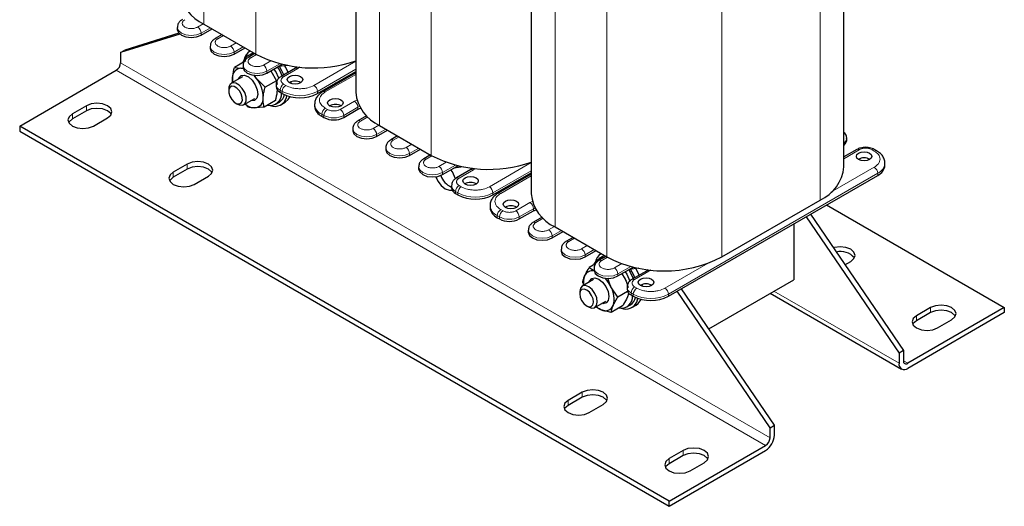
# Model space of a CAD drawing. Header units: millimetres. Extents: x 5 to 418, y 2 to 292.
# Tile 29 of 36: x 320 to 383, y 61 to 92. Entities that reach past the tile are written whole.
import ezdxf

# ---------------------------------------------------------------- set-up
doc = ezdxf.new("R2010")
doc.units = ezdxf.units.MM

msp = doc.modelspace()

# ---------------------------------------------------------------- linework, layer by layer
at = {"color": 7, "linetype": 'Continuous', "lineweight": 18}
for p, q in [((331.6485, 110.4501), (331.6485, 92.127)), ((334.9861, 107.831), (334.9861, 90.2002)), ((342.9622, 103.9189), (342.9622, 85.5957)), ((346.2998, 101.2997), (346.2998, 83.669)), ((371.3597, 99.1184), (371.3597, 80.7952)), ((354.276, 97.3876), (354.276, 79.0644)), ((365.024, 95.4609), (365.024, 77.1377)), ((357.6135, 94.7685), (357.6135, 77.1377)), ((331.2384, 91.9392), (331.6064, 92.1516)), ((331.4647, 91.5473), (332.0587, 91.8902)), ((331.4647, 91.4166), (331.4647, 91.5473)), ((332.9072, 91.4004), (332.5395, 91.1881)), ((333.3597, 90.7146), (333.7274, 90.9268)), ((333.586, 90.3227), (334.18, 90.6656)), ((333.586, 90.192), (333.586, 90.3227)), ((335.0288, 90.1759), (334.6608, 89.9635)), ((326.2745, 89.6437), (368.1352, 65.478)), ((335.4811, 89.49), (335.9506, 89.761)), ((335.7073, 89.098), (336.5426, 89.5803)), ((336.6266, 89.4981), (336.6266, 89.559)), ((338.7337, 88.1837), (341.4275, 89.7388)), ((367.8524, 64.9881), (325.9917, 89.1538)), ((335.7073, 88.9674), (335.7073, 89.098)), ((337.7014, 89.2695), (336.7821, 88.7389)), ((337.8184, 89.369), (337.7014, 89.2695)), ((338.96, 87.7918), (341.4275, 89.2162)), ((341.4275, 88.8897), (339.4691, 87.7592)), ((336.7821, 88.2654), (336.9236, 88.1837)), ((336.5559, 87.8734), (336.6973, 87.7918)), ((336.5559, 87.8734), (336.5559, 87.7428)), ((336.6973, 87.7918), (336.6973, 87.6611)), ((338.96, 87.7918), (338.96, 87.6611)), ((340.4308, 86.6325), (341.35, 87.1632)), ((341.35, 87.1632), (341.5124, 87.2269)), ((323.1633, 86.0187), (323.1633, 86.3453)), ((324.0684, 86.5412), (324.0684, 86.8679)), ((339.2429, 86.3223), (339.3843, 86.2406)), ((339.2429, 86.3223), (339.2429, 86.1916)), ((339.4691, 86.7142), (339.6106, 86.6325)), ((340.6571, 86.2406), (341.5763, 86.7713)), ((341.5763, 86.7713), (341.6744, 86.8171)), ((341.5763, 86.6406), (341.5763, 86.7713)), ((339.3843, 86.2406), (339.3843, 86.11)), ((340.6571, 86.11), (340.6571, 86.2406)), ((342.2014, 86.1525), (341.7319, 85.8814)), ((342.5521, 85.4079), (342.9201, 85.6203)), ((342.7784, 85.016), (343.3724, 85.3589)), ((342.7784, 84.8854), (342.7784, 85.016)), ((344.2209, 84.8691), (343.8532, 84.6568)), ((344.6734, 84.1833), (345.0411, 84.3956)), ((344.8997, 83.7914), (345.4937, 84.1343)), ((344.8997, 83.6607), (344.8997, 83.7914)), ((373.8911, 84.0364), (372.8944, 83.461)), ((374.8528, 83.9547), (374.7113, 84.0364)), ((346.3425, 83.6446), (345.9745, 83.4322)), ((346.7948, 82.9587), (347.2643, 83.2297)), ((350.0475, 81.6524), (352.7412, 83.2075)), ((329.6686, 82.2633), (329.6686, 82.5899)), ((330.5737, 82.7858), (330.5737, 83.1124)), ((347.021, 82.5668), (347.8563, 83.049)), ((347.021, 82.4361), (347.021, 82.5668)), ((347.9403, 82.9668), (347.9403, 83.0277)), ((349.0151, 82.7383), (348.0958, 82.2076)), ((349.1322, 82.8377), (349.0151, 82.7383)), ((350.2737, 81.2605), (352.7412, 82.685)), ((361.5874, 74.7293), (375.079, 82.5178)), ((372.0632, 81.2993), (374.8528, 82.9097)), ((375.079, 82.5178), (375.079, 82.3872)), ((352.7412, 82.3584), (350.7828, 81.2279)), ((347.8696, 81.3422), (348.011, 81.2605)), ((347.8696, 81.3422), (347.8696, 81.2115)), ((348.011, 81.2605), (348.011, 81.1299)), ((348.0958, 81.7341), (348.2373, 81.6524)), ((350.2737, 81.2605), (350.2737, 81.1299)), ((351.7445, 80.1013), (352.6638, 80.6319)), ((352.6638, 80.6319), (352.8261, 80.6956)), ((350.7828, 80.1829), (350.9243, 80.1013)), ((351.9708, 79.7094), (352.89, 80.24)), ((352.89, 80.24), (352.9881, 80.2858)), ((352.89, 80.1094), (352.89, 80.24)), ((350.5566, 79.791), (350.698, 79.7094)), ((350.5566, 79.791), (350.5566, 79.6603)), ((350.698, 79.7094), (350.698, 79.5787)), ((351.9708, 79.5787), (351.9708, 79.7094)), ((353.5151, 79.6212), (353.0456, 79.3502)), ((353.8658, 78.8767), (354.2338, 79.0891)), ((354.0921, 78.4847), (354.6861, 78.8277)), ((354.0921, 78.3541), (354.0921, 78.4847)), ((355.5346, 78.3378), (355.1669, 78.1256)), ((355.9872, 77.652), (356.3548, 77.8643)), ((356.2134, 77.2601), (356.8074, 77.603)), ((356.2134, 77.1295), (356.2134, 77.2601)), ((357.6562, 77.1134), (357.2882, 76.901)), ((358.1085, 76.4274), (358.578, 76.6985)), ((358.3347, 76.0355), (359.17, 76.5177)), ((359.254, 76.4355), (359.254, 76.4964)), ((360.3288, 76.207), (359.4095, 75.6763)), ((360.4459, 76.3064), (360.3288, 76.207)), ((361.3612, 75.1212), (364.1507, 76.7316)), ((358.3347, 75.9049), (358.3347, 76.0355)), ((359.4095, 75.2028), (359.551, 75.1212)), ((368.3896, 74.9321), (376.4508, 70.2785)), ((359.1833, 74.8109), (359.3247, 74.7293)), ((359.1833, 74.8109), (359.1833, 74.6803)), ((359.3247, 74.7293), (359.3247, 74.5986)), ((361.5874, 74.7293), (361.5874, 74.5986)), ((378.4873, 73.544), (378.4873, 73.8706)), ((377.5822, 73.0215), (377.5822, 73.3481)), ((376.7337, 70.4417), (377.0165, 70.2784)), ((356.0296, 68.0904), (356.0296, 68.417)), ((355.1245, 67.5679), (355.1245, 67.8945)), ((361.6299, 63.8124), (361.6299, 64.139)), ((362.535, 64.3349), (362.535, 64.6615))]:
    msp.add_line(p, q, dxfattribs=at)
at = {"color": 7, "linetype": 'Continuous', "lineweight": 25}
for p, q in [((341.4275, 103.9993), (341.4275, 87.7347)), ((372.8944, 82.9342), (372.8944, 98.0592)), ((352.7412, 97.4681), (352.7412, 81.2034)), ((331.6485, 92.127), (334.9861, 90.2002)), ((330.0868, 91.4896), (326.2745, 90.2969)), ((330.0282, 91.546), (326.5574, 90.4602)), ((329.9283, 91.9147), (329.9283, 91.784)), ((331.4647, 91.4166), (332.1719, 91.8249)), ((332.8135, 91.4545), (332.3795, 91.2039)), ((326.2745, 90.2969), (326.5574, 90.4602)), ((326.2745, 90.2969), (326.2745, 89.6437)), ((332.0496, 90.69), (332.0496, 90.5594)), ((333.586, 90.192), (334.2932, 90.6002)), ((334.7084, 90.2237), (334.4821, 90.093)), ((334.9348, 90.2298), (334.5008, 89.9793)), ((334.6269, 90.4076), (334.6084, 90.3969)), ((334.339, 89.7603), (333.6108, 89.3399)), ((335.7073, 88.9674), (336.6266, 89.4981)), ((336.6266, 89.4981), (336.711, 89.5386)), ((319.7691, 85.5616), (325.9917, 89.1538)), ((333.6108, 89.3399), (334.0333, 89.2897)), ((334.1709, 89.4654), (334.1709, 89.3348)), ((335.9665, 89.117), (336.3155, 88.4848)), ((337.047, 89.467), (336.44, 89.3903)), ((337.5414, 89.2854), (336.6221, 88.7547)), ((337.6095, 89.3794), (337.6139, 89.3728)), ((338.96, 87.6611), (341.4275, 89.0856)), ((341.4275, 88.9979), (339.3092, 87.775)), ((334.1223, 88.7306), (333.4065, 88.3174)), ((335.5872, 88.0644), (335.0215, 88.652)), ((336.3155, 88.4848), (335.5872, 88.0644)), ((336.2923, 88.2408), (336.2923, 88.1102)), ((340.2095, 88.2948), (340.1336, 88.3386)), ((340.4924, 88.4581), (340.4165, 88.5019)), ((333.2408, 87.9511), (333.2408, 87.8109)), ((336.5559, 87.7428), (336.6973, 87.6611)), ((333.6849, 87.0415), (333.8064, 86.9714)), ((334.2065, 86.9317), (334.9222, 87.345)), ((334.3002, 86.9859), (334.4981, 86.7838)), ((336.2483, 87.2059), (335.52, 86.7855)), ((336.282, 86.9753), (336.5083, 87.1059)), ((336.6083, 86.9327), (336.8911, 87.096)), ((336.9581, 87.3983), (336.9917, 87.5271)), ((338.7742, 86.9754), (338.7742, 86.8447)), ((324.0684, 86.8679), (323.1633, 86.3453)), ((324.0684, 86.5412), (323.1633, 86.0187)), ((335.52, 86.7855), (334.9207, 86.7336)), ((339.7661, 86.8692), (339.7526, 86.8611)), ((340.6571, 86.11), (341.5763, 86.6406)), ((341.5763, 86.6406), (341.7389, 86.7074)), ((324.5209, 85.5616), (325.426, 86.0841)), ((339.2429, 86.1916), (339.3843, 86.11)), ((342.1314, 86.2203), (341.5719, 85.8973)), ((319.7691, 85.5616), (319.7691, 85.235)), ((361.6299, 61.3959), (319.7691, 85.5616)), ((319.7691, 85.235), (361.6299, 61.0693)), ((341.242, 85.3834), (341.242, 85.2527)), ((342.7784, 84.8854), (343.4856, 85.2936)), ((342.9622, 85.5957), (346.2998, 83.669)), ((344.1272, 84.9232), (343.6932, 84.6727)), ((373.0799, 84.6323), (373.0799, 84.7629)), ((343.3633, 84.1588), (343.3633, 84.0281)), ((344.8997, 83.6607), (345.6069, 84.069)), ((373.7311, 84.0522), (372.8944, 83.5692)), ((375.0127, 83.9706), (374.8713, 84.0522)), ((346.2485, 83.6986), (345.8145, 83.4481)), ((375.5477, 83.0403), (375.5477, 83.1709)), ((330.5737, 83.1124), (329.6686, 82.5899)), ((330.5737, 82.7858), (329.6686, 82.2633)), ((345.4846, 82.9342), (345.4846, 82.8035)), ((347.021, 82.4361), (347.9403, 82.9668)), ((348.3608, 82.9358), (347.7537, 82.8591)), ((348.8551, 82.7541), (347.9359, 82.2234)), ((347.9403, 82.9668), (348.0247, 83.0073)), ((348.9233, 82.8481), (348.9276, 82.8416)), ((350.2737, 81.1299), (352.7412, 82.5543)), ((331.0263, 81.8061), (331.9314, 82.3286)), ((352.7412, 82.4666), (350.6229, 81.2438)), ((351.8061, 81.9268), (351.7302, 81.9707)), ((361.5874, 74.5986), (375.079, 82.3872)), ((347.606, 81.7096), (347.606, 81.5789)), ((351.5233, 81.7635), (351.4473, 81.8074)), ((347.8696, 81.2115), (348.011, 81.1299)), ((365.024, 77.1377), (371.3597, 80.7952)), ((350.0879, 80.4441), (350.0879, 80.3135)), ((351.0798, 80.338), (351.0663, 80.3298)), ((351.9708, 79.5787), (352.89, 80.1094)), ((352.89, 80.1094), (353.0526, 80.1761)), ((371.7827, 80.4842), (383.239, 73.8706)), ((350.5566, 79.6603), (350.698, 79.5787)), ((353.4451, 79.689), (352.8856, 79.366)), ((370.461, 79.7212), (376.4508, 70.9317)), ((370.7439, 79.8845), (376.7337, 71.095)), ((352.5557, 78.8521), (352.5557, 78.7215)), ((354.0921, 78.3541), (354.7993, 78.7623)), ((354.276, 79.0644), (357.6135, 77.1377)), ((369.6626, 79.2603), (369.6626, 75.667)), ((355.4409, 78.3919), (355.0069, 78.1414)), ((354.677, 77.6275), (354.677, 77.4969)), ((356.2134, 77.1295), (356.9206, 77.5377)), ((357.3358, 77.1611), (357.1096, 77.0305)), ((357.5622, 77.1673), (357.1282, 76.9168)), ((357.2544, 77.345), (357.2358, 77.3343)), ((372.9645, 76.6259), (373.3396, 76.8424)), ((356.8869, 76.6784), (356.4805, 76.4438)), ((356.4805, 76.4438), (356.7581, 76.2812)), ((356.7984, 76.4029), (356.7984, 76.2723)), ((358.3347, 75.9049), (359.254, 76.4355)), ((359.6745, 76.4045), (359.0674, 76.3278)), ((360.1688, 76.2228), (359.2496, 75.6922)), ((359.254, 76.4355), (359.3384, 76.4761)), ((360.237, 76.3169), (360.2413, 76.3103)), ((356.7497, 75.6681), (356.0339, 75.2549)), ((358.579, 76.0459), (358.7837, 75.737)), ((364.1857, 72.5053), (369.6626, 75.667)), ((356.0624, 75.4566), (356.1159, 75.3022)), ((358.3232, 74.5437), (357.8786, 75.2145)), ((358.9531, 74.9074), (358.3232, 74.5437)), ((358.9197, 75.1783), (358.9197, 75.0476)), ((359.9118, 75.2414), (359.8935, 75.3543)), ((368.1352, 66.1312), (362.1455, 74.9208)), ((368.4181, 66.2945), (362.4283, 75.084)), ((355.8682, 74.8886), (355.8682, 74.7484)), ((356.8339, 73.8692), (357.5497, 74.2824)), ((359.1833, 74.6803), (359.3247, 74.5986)), ((359.5421, 74.2226), (359.6191, 74.4645)), ((368.1552, 74.7968), (376.6165, 69.9122)), ((356.3123, 73.979), (356.4338, 73.9089)), ((357.9051, 73.5566), (357.2515, 73.7337)), ((358.6334, 73.977), (357.9051, 73.5566)), ((358.9094, 73.9127), (359.1357, 74.0434)), ((359.2357, 73.8701), (359.5185, 74.0334)), ((383.239, 73.8706), (377.0165, 70.2784)), ((378.4873, 73.8706), (377.5822, 73.3481)), ((383.239, 73.8706), (383.239, 73.544)), ((383.239, 73.544), (377.0165, 69.9518)), ((378.4873, 73.544), (377.5822, 73.0215)), ((378.9398, 72.5644), (379.8449, 73.0869)), ((376.7337, 71.095), (376.4508, 70.9317)), ((376.7337, 71.095), (376.7337, 70.4418)), ((376.4508, 70.9317), (376.4508, 70.2785)), ((356.0296, 68.417), (355.1245, 67.8945)), ((356.0296, 68.0904), (355.1245, 67.5679)), ((356.4821, 67.1108), (357.3872, 67.6333)), ((368.1352, 66.1312), (368.4181, 66.2945)), ((368.1352, 65.478), (368.1352, 66.1312)), ((368.4181, 65.6413), (368.4181, 66.2945)), ((361.6299, 61.3959), (367.8524, 64.9881)), ((361.6299, 61.0693), (367.8524, 64.6615)), ((362.535, 64.6615), (361.6299, 64.139)), ((362.535, 64.3349), (361.6299, 63.8124)), ((362.9875, 63.3553), (363.8926, 63.8778)), ((361.6299, 61.0693), (361.6299, 61.3959))]:
    msp.add_line(p, q, dxfattribs=at)
at = {"color": 7, "linetype": 'Continuous', "lineweight": 18, "flags": 128}
for points in [[(329.9283, 91.9167), (329.9283, 91.9147), (329.9968, 91.7158), (330.1919, 91.5473), (330.4839, 91.4346), (330.8283, 91.3951), (331.1727, 91.4346), (331.4647, 91.5473)], [(332.0496, 90.6921), (332.0496, 90.69), (332.1181, 90.4912), (332.3132, 90.3227), (332.6052, 90.21), (332.9496, 90.1705), (333.294, 90.21), (333.586, 90.3227)], [(334.1709, 89.4675), (334.1709, 89.4654), (334.2394, 89.2666), (334.4345, 89.098), (334.7265, 88.9854), (335.0709, 88.9459), (335.4153, 88.9854), (335.7073, 89.098)], [(341.242, 85.3855), (341.242, 85.3834), (341.3105, 85.1846), (341.5056, 85.016), (341.7976, 84.9034), (342.142, 84.8638), (342.4864, 84.9034), (342.7784, 85.016)], [(372.8944, 84.447), (373.0114, 84.5641), (373.0799, 84.7609)], [(343.3633, 84.1608), (343.3633, 84.1588), (343.4318, 83.96), (343.6269, 83.7914), (343.9189, 83.6788), (344.2633, 83.6392), (344.6077, 83.6788), (344.8997, 83.7914)], [(345.4846, 82.9362), (345.4846, 82.9342), (345.5532, 82.7353), (345.7482, 82.5668), (346.0402, 82.4542), (346.3846, 82.4146), (346.7291, 82.4542), (347.021, 82.5668)], [(352.5557, 78.8542), (352.5557, 78.8521), (352.6242, 78.6533), (352.8193, 78.4847), (353.1113, 78.3721), (353.4557, 78.3326), (353.8001, 78.3721), (354.0921, 78.4847)], [(354.677, 77.6296), (354.677, 77.6275), (354.7455, 77.4287), (354.9406, 77.2601), (355.2326, 77.1475), (355.577, 77.108), (355.9214, 77.1475), (356.2134, 77.2601)], [(356.7984, 76.405), (356.7984, 76.4029), (356.8669, 76.2041), (357.062, 76.0355), (357.3539, 75.9229), (357.6984, 75.8833), (358.0428, 75.9229), (358.3347, 76.0355)]]:
    msp.add_lwpolyline(points, dxfattribs=at)
at = {"color": 7, "linetype": 'Continuous', "lineweight": 25, "flags": 128}
for points in [[(329.9283, 91.784), (329.9968, 91.5852), (330.1919, 91.4166), (330.4839, 91.304), (330.8283, 91.2644), (331.1727, 91.304), (331.4647, 91.4166)], [(332.0496, 90.5594), (332.1181, 90.3606), (332.3132, 90.192), (332.6052, 90.0794), (332.9496, 90.0398), (333.294, 90.0794), (333.586, 90.192)], [(334.7084, 90.2237), (334.7748, 90.2567), (334.8452, 90.2816)], [(334.1771, 89.2742), (334.1526, 89.279), (334.0333, 89.2897)], [(334.1709, 89.3348), (334.2394, 89.136), (334.4345, 88.9674), (334.7265, 88.8548), (335.0709, 88.8152), (335.4153, 88.8548), (335.7073, 88.9674)], [(336.7996, 88.8572), (336.6487, 89.1705), (336.5119, 89.3994)], [(337.0825, 89.0204), (336.9315, 89.3337), (336.8684, 89.4445)], [(337.5414, 89.2854), (337.5414, 89.2854), (337.537, 89.2827)], [(333.8064, 86.9714), (333.9194, 86.9193), (334.1229, 86.9004), (334.2783, 86.9918), (334.3618, 87.1795), (334.3608, 87.435), (334.2754, 87.7193), (334.1186, 87.9892), (333.9143, 88.2036), (333.6936, 88.3299), (333.4901, 88.3487), (333.3347, 88.2574), (333.2512, 88.0697), (333.2408, 87.9511)], [(333.4887, 88.6494), (333.4896, 88.4994), (333.5025, 88.3728)], [(333.8591, 88.5787), (333.8974, 88.6708), (334.0491, 88.8147), (334.2659, 88.8363), (334.5149, 88.7323), (334.7581, 88.5187), (334.9585, 88.2278), (335.0856, 87.9041), (335.12, 87.5967), (335.0566, 87.3525), (334.9049, 87.2086), (334.688, 87.187), (334.659, 87.193)], [(335.0215, 88.652), (334.9089, 88.7908), (334.8759, 88.8276)], [(337.8711, 88.3552), (337.7089, 88.2926), (337.5175, 88.2706), (337.3262, 88.2926), (337.164, 88.3552), (337.0556, 88.4488), (337.0175, 88.5593), (337.0556, 88.6697), (337.164, 88.7634), (337.3262, 88.8259), (337.5175, 88.8479), (337.7089, 88.8259), (337.8711, 88.7634), (337.9795, 88.6697), (338.0175, 88.5593), (337.9795, 88.4488), (337.8711, 88.3552)], [(337.2844, 88.3039), (337.2711, 88.3888), (337.2661, 88.4168)], [(333.6003, 87.0998), (333.7737, 87.0006), (333.9335, 86.9858), (334.0555, 87.0576), (334.1211, 87.205), (334.1203, 87.4056), (334.0532, 87.6288), (333.9301, 87.8408), (333.7697, 88.0091), (333.5963, 88.1083), (333.4365, 88.1231), (333.3145, 88.0513), (333.2489, 87.9039), (333.2497, 87.7033), (333.3168, 87.4801), (333.4399, 87.2681), (333.6003, 87.0998)], [(325.426, 86.0841), (325.6341, 86.2639), (325.7072, 86.476), (325.6341, 86.6881), (325.426, 86.8679), (325.1146, 86.988), (324.7472, 87.0302), (324.3798, 86.988), (324.0684, 86.8679)], [(336.8911, 87.096), (337.0858, 87.2644), (337.2044, 87.4638)], [(339.7661, 87.2612), (339.9283, 87.3237), (340.1197, 87.3457), (340.311, 87.3237), (340.4732, 87.2612), (340.5816, 87.1675), (340.6197, 87.0571), (340.5816, 86.9466), (340.4732, 86.853), (340.311, 86.7904), (340.1197, 86.7684), (339.9283, 86.7904), (339.7661, 86.853), (339.6577, 86.9466), (339.6197, 87.0571), (339.6577, 87.1675), (339.7661, 87.2612)], [(323.1633, 86.3453), (322.9552, 86.1656), (322.8821, 85.9535), (322.9552, 85.7414), (323.1633, 85.5616), (323.4747, 85.4415), (323.8421, 85.3993), (324.2095, 85.4415), (324.5209, 85.5616)], [(325.6645, 86.3127), (325.6341, 86.3614), (325.426, 86.5412), (325.1146, 86.6614), (324.7472, 86.7036), (324.3798, 86.6614), (324.0684, 86.5412)], [(323.1633, 86.0187), (322.9552, 85.8389), (322.9247, 85.7902)], [(341.242, 85.2527), (341.3105, 85.0539), (341.5056, 84.8854), (341.7976, 84.7727), (342.142, 84.7332), (342.4864, 84.7727), (342.7784, 84.8854)], [(372.8944, 84.3164), (373.0114, 84.4334), (373.0799, 84.6323)], [(343.3633, 84.0281), (343.4318, 83.8293), (343.6269, 83.6607), (343.9189, 83.5481), (344.2633, 83.5086), (344.6077, 83.5481), (344.8997, 83.6607)], [(374.5558, 83.4077), (374.3936, 83.3452), (374.2022, 83.3232), (374.0109, 83.3452), (373.8487, 83.4077), (373.7403, 83.5014), (373.7022, 83.6118), (373.7403, 83.7223), (373.8487, 83.8159), (374.0109, 83.8785), (374.2022, 83.9005), (374.3936, 83.8785), (374.5558, 83.8159), (374.6642, 83.7223), (374.7022, 83.6118), (374.6642, 83.5014), (374.5558, 83.4077)], [(331.9314, 82.3286), (332.1395, 82.5084), (332.2126, 82.7205), (332.1395, 82.9326), (331.9314, 83.1124), (331.6199, 83.2325), (331.2526, 83.2747), (330.8852, 83.2325), (330.5737, 83.1124)], [(329.6686, 82.5899), (329.4605, 82.4101), (329.3875, 82.198), (329.4605, 81.9859), (329.6686, 81.8061), (329.9801, 81.686), (330.3475, 81.6438), (330.7148, 81.686), (331.0263, 81.8061)], [(332.1699, 82.5572), (332.1395, 82.606), (331.9314, 82.7858), (331.6199, 82.9059), (331.2526, 82.9481), (330.8852, 82.9059), (330.5737, 82.7858)], [(345.4846, 82.8035), (345.5532, 82.6047), (345.7482, 82.4361), (346.0402, 82.3235), (346.3846, 82.284), (346.7291, 82.3235), (347.021, 82.4361)], [(348.8551, 82.7541), (348.8551, 82.7541), (348.8508, 82.7515)], [(329.6686, 82.2633), (329.4605, 82.0835), (329.4301, 82.0347)], [(346.5971, 82.2986), (346.7249, 82.0196), (346.9451, 81.7225), (347.2049, 81.5129), (347.4647, 81.4226), (347.6373, 81.4429)], [(349.1848, 81.8239), (349.0226, 81.7613), (348.8312, 81.7394), (348.6399, 81.7613), (348.4777, 81.8239), (348.3693, 81.9175), (348.3312, 82.028), (348.3693, 82.1385), (348.4777, 82.2321), (348.6399, 82.2947), (348.8312, 82.3166), (349.0226, 82.2947), (349.1848, 82.2321), (349.2932, 82.1385), (349.3312, 82.028), (349.2932, 81.9175), (349.1848, 81.8239)], [(351.0798, 80.7299), (351.242, 80.7925), (351.4334, 80.8144), (351.6247, 80.7925), (351.7869, 80.7299), (351.8953, 80.6363), (351.9334, 80.5258), (351.8953, 80.4153), (351.7869, 80.3217), (351.6247, 80.2591), (351.4334, 80.2372), (351.242, 80.2591), (351.0798, 80.3217), (350.9714, 80.4153), (350.9334, 80.5258), (350.9714, 80.6363), (351.0798, 80.7299)], [(352.5557, 78.7215), (352.6242, 78.5227), (352.8193, 78.3541), (353.1113, 78.2415), (353.4557, 78.2019), (353.8001, 78.2415), (354.0921, 78.3541)], [(354.677, 77.4969), (354.7455, 77.298), (354.9406, 77.1295), (355.2326, 77.0169), (355.577, 76.9773), (355.9214, 77.0169), (356.2134, 77.1295)], [(373.3396, 76.8424), (373.5477, 77.0222), (373.6207, 77.2342), (373.5477, 77.4463), (373.3396, 77.6261), (373.0281, 77.7462), (372.6607, 77.7884), (372.2934, 77.7462), (372.2154, 77.7252)], [(356.8002, 76.6283), (356.8108, 76.6577), (356.9799, 76.9301)], [(356.9799, 76.9301), (357.2324, 77.0843), (357.4703, 77.1143)], [(357.3358, 77.1611), (357.4587, 77.2149), (357.4726, 77.2191)], [(356.7984, 76.2723), (356.8669, 76.0734), (357.062, 75.9049), (357.3539, 75.7922), (357.6984, 75.7527), (358.0428, 75.7922), (358.3347, 75.9049)], [(358.797, 76.1717), (358.8966, 76.0134), (359.1089, 75.5775)], [(359.0108, 76.3207), (359.1229, 76.144), (359.3244, 75.7354)], [(359.427, 75.7946), (359.3581, 75.948), (359.1393, 76.3369)], [(359.7099, 75.9579), (359.6409, 76.1113), (359.4958, 76.3819)], [(360.1688, 76.2228), (360.1688, 76.2228), (360.1645, 76.2202)], [(356.4865, 75.5162), (356.5049, 75.5673), (356.6407, 75.7331), (356.8471, 75.7796), (357.0926, 75.6996), (357.34, 75.5054), (357.5515, 75.2265), (357.6949, 74.9054), (357.7484, 74.5909), (357.7039, 74.3309), (357.5681, 74.1651), (357.3617, 74.1186), (357.2865, 74.1305)], [(360.4985, 75.2926), (360.3363, 75.2301), (360.1449, 75.2081), (359.9536, 75.2301), (359.7914, 75.2926), (359.683, 75.3863), (359.6449, 75.4967), (359.683, 75.6072), (359.7914, 75.7008), (359.9536, 75.7634), (360.1449, 75.7854), (360.3363, 75.7634), (360.4985, 75.7008), (360.6069, 75.6072), (360.6449, 75.4967), (360.6069, 75.3863), (360.4985, 75.2926)], [(356.4513, 75.2049), (356.2336, 75.2886), (356.0464, 75.2617), (355.9182, 75.1282), (355.8685, 74.9086), (355.8682, 74.8886)], [(356.3261, 74.9967), (356.1551, 75.0624), (356.0081, 75.0413), (355.9075, 74.9365), (355.8684, 74.764), (355.897, 74.5501), (355.9888, 74.3274), (356.1299, 74.1297), (356.2987, 73.9871), (356.4697, 73.9214), (356.6167, 73.9426), (356.7174, 74.0474), (356.7564, 74.2198), (356.7279, 74.4337), (356.636, 74.6565), (356.495, 74.8542), (356.3261, 74.9967)], [(356.4338, 73.9089), (356.6342, 73.8355), (356.8214, 73.8625), (356.9496, 73.9959), (356.9993, 74.2155), (356.9629, 74.4879), (356.846, 74.7716), (356.6664, 75.0234), (356.4513, 75.2049)], [(359.5185, 74.0334), (359.6402, 74.1233), (359.8249, 74.3858)], [(379.8449, 73.0869), (380.053, 73.2667), (380.1261, 73.4788), (380.053, 73.6908), (379.8449, 73.8706), (379.5335, 73.9908), (379.1661, 74.033), (378.7987, 73.9908), (378.4873, 73.8706)], [(380.0835, 73.3154), (380.053, 73.3642), (379.8449, 73.544), (379.5335, 73.6642), (379.1661, 73.7063), (378.7987, 73.6642), (378.4873, 73.544)], [(377.5822, 73.3481), (377.3741, 73.1683), (377.301, 72.9563), (377.3741, 72.7442), (377.5822, 72.5644), (377.8936, 72.4442), (378.261, 72.4021), (378.6284, 72.4442), (378.9398, 72.5644)], [(377.5822, 73.0215), (377.3741, 72.8417), (377.3436, 72.7929)], [(357.3872, 67.6333), (357.5953, 67.8131), (357.6684, 68.0252), (357.5953, 68.2372), (357.3872, 68.417), (357.0758, 68.5372), (356.7084, 68.5793), (356.341, 68.5372), (356.0296, 68.417)], [(357.6258, 67.8618), (357.5953, 67.9106), (357.3872, 68.0904), (357.0758, 68.2105), (356.7084, 68.2527), (356.341, 68.2105), (356.0296, 68.0904)], [(355.1245, 67.8945), (354.9164, 67.7147), (354.8433, 67.5027), (354.9164, 67.2906), (355.1245, 67.1108), (355.4359, 66.9906), (355.8033, 66.9485), (356.1707, 66.9906), (356.4821, 67.1108)], [(355.1245, 67.5679), (354.9164, 67.3881), (354.8859, 67.3393)], [(363.8926, 63.8778), (364.1007, 64.0576), (364.1738, 64.2697), (364.1007, 64.4818), (363.8926, 64.6615), (363.5812, 64.7817), (363.2138, 64.8239), (362.8464, 64.7817), (362.535, 64.6615)], [(361.6299, 64.139), (361.4218, 63.9593), (361.3487, 63.7472), (361.4218, 63.5351), (361.6299, 63.3553), (361.9413, 63.2352), (362.3087, 63.193), (362.6761, 63.2352), (362.9875, 63.3553)], [(364.1312, 64.1064), (364.1007, 64.1551), (363.8926, 64.3349), (363.5812, 64.4551), (363.2138, 64.4973), (362.8464, 64.4551), (362.535, 64.3349)], [(361.6299, 63.8124), (361.4218, 63.6326), (361.3913, 63.5839)]]:
    msp.add_lwpolyline(points, dxfattribs=at)
at = {"color": 7, "linetype": 'Continuous', "lineweight": 25}
for centre, radius, start, end in [((332.7331, 94.5252), 2.6321, 185.653377, 245.666764), ((334.8117, 89.5118), 0.6657, 87.316177, 167.290629), ((335.084, 89.6719), 0.8671, 123.266264, 168.491982), ((338.723, 97.523), 8.2211, 242.963776, 289.205824), ((325.6604, 89.6716), 0.6147, 302.605478, 357.394522), ((334.0694, 88.7072), 0.5836, 93.551324, 185.690308), ((333.6218, 87.5179), 3.072, 21.19362, 33.967485), ((333.8429, 87.6456), 3.0779, 21.986389, 34.371056), ((333.3875, 87.3686), 2.0777, 0.145149, 38.145067), ((337.5175, 87.7389), 0.7243, 59.546132, 120.453868), ((335.9154, 87.6336), 0.7376, 256.691382, 4.22006), ((336.7427, 88.1551), 0.4526, 185.694799, 245.625342), ((337.8287, 89.8447), 2.4592, 242.609672, 297.390328), ((344.0468, 87.994), 2.6321, 185.653377, 245.666764), ((334.9834, 87.7671), 1.0354, 228.874604, 266.525286), ((334.8845, 87.316), 0.5836, 273.551324, 5.690308), ((336.2171, 87.6004), 0.7681, 247.355226, 344.744031), ((336.0815, 87.7567), 0.7783, 303.256332, 347.44675), ((340.1191, 86.2125), 0.7456, 60.45053, 118.256413), ((339.575, 86.9246), 0.8047, 185.694799, 245.625342), ((340.0207, 87.3382), 1.3833, 242.609672, 297.390328), ((373.7974, 83.9055), 0.161, 54.382423, 114.307119), ((350.0367, 90.9917), 8.2211, 242.963776, 289.205824), ((374.2022, 82.7915), 0.7243, 59.546132, 120.453868), ((346.3172, 81.7839), 1.5802, 13.497282, 37.743522), ((370.3385, 83.148), 2.5649, 293.462125, 355.217734), ((374.7469, 83.1201), 0.8047, 294.374658, 354.305201), ((348.1761, 82.8394), 1.3462, 199.87566, 244.942688), ((348.8312, 81.2077), 0.7243, 59.546132, 120.453868), ((348.0564, 81.6238), 0.4526, 185.694799, 245.625342), ((349.1424, 83.3134), 2.4592, 242.609672, 297.390328), ((355.3605, 81.4627), 2.6321, 185.653377, 245.666764), ((350.8887, 80.3933), 0.8047, 185.694799, 245.625342), ((351.4328, 79.6812), 0.7456, 60.45053, 118.256413), ((351.3344, 80.8069), 1.3833, 242.609672, 297.390328), ((372.7, 76.3332), 1.1469, 40.036464, 104.741584), ((357.6872, 76.624), 0.8416, 122.433321, 170.695829), ((361.3187, 84.2495), 8.0191, 242.480539, 297.519461), ((356.6677, 75.7095), 0.5205, 74.765292, 158.633367), ((357.2819, 75.5032), 1.168, 160.184912, 189.505886), ((355.7664, 74.1777), 2.353, 26.143044, 42.42267), ((356.5352, 74.4353), 1.553, 343.688111, 30.113877), ((359.3701, 75.0926), 0.4526, 185.694799, 245.625342), ((360.1449, 74.6764), 0.7243, 59.546132, 120.453868), ((358.5465, 74.5668), 0.7343, 259.005153, 4.570949), ((358.7256, 74.6826), 0.7594, 302.678791, 348.024291), ((360.4561, 76.7822), 2.4592, 242.609672, 297.390328), ((357.7807, 74.9918), 1.3648, 231.434929, 247.18623), ((357.5192, 74.2149), 0.5506, 240.908572, 336.92935), ((358.8421, 74.5389), 0.7682, 247.548565, 335.67968), ((376.7957, 70.2225), 0.3494, 170.785963, 309.203285), ((376.9061, 70.4138), 0.1747, 170.785963, 309.203285), ((367.1899, 65.6972), 1.2294, 302.605478, 357.394522), ((367.5212, 65.506), 0.6147, 302.605478, 357.394522)]:
    msp.add_arc(centre, radius, start, end, dxfattribs=at)
at = {"color": 7, "linetype": 'Continuous', "lineweight": 18}
for centre, radius, start, end in [((330.9734, 91.5249), 0.4918, 2.605478, 57.394522), ((332.4455, 91.0565), 0.1617, 54.460029, 113.421302), ((333.0947, 90.3003), 0.4918, 2.605478, 57.394522), ((334.5668, 89.8319), 0.1617, 54.460029, 113.421302), ((335.2161, 89.0757), 0.4918, 2.605478, 57.394522), ((337.6076, 89.1387), 0.161, 54.382423, 114.307119), ((336.7336, 88.279), 0.4428, 184.681321, 246.333994), ((337.0471, 87.8511), 0.4918, 122.605478, 177.394522), ((336.6881, 88.6073), 0.1617, 54.460029, 113.421302), ((337.1885, 87.7694), 0.4918, 122.605478, 177.394522), ((337.8287, 89.9753), 2.4592, 242.609672, 297.390328), ((338.4688, 87.7694), 0.4918, 2.605478, 57.394522), ((339.3751, 87.6276), 0.1617, 54.460801, 113.412536), ((339.5577, 87.042), 0.7856, 184.252276, 246.372931), ((341.085, 86.7489), 0.4918, 2.605478, 57.394522), ((339.7341, 86.2999), 0.4918, 122.605478, 177.394522), ((339.8756, 86.2183), 0.4918, 122.605478, 177.394522), ((340.1658, 86.2183), 0.4918, 2.605478, 57.394522), ((340.0207, 87.4689), 1.3833, 242.609672, 297.390328), ((341.6379, 85.7498), 0.1617, 54.460029, 113.421302), ((342.2871, 84.9937), 0.4918, 2.605478, 57.394522), ((343.7592, 84.5252), 0.1617, 54.460029, 113.421302), ((344.4084, 83.769), 0.4918, 2.605478, 57.394522), ((374.8053, 83.9049), 0.1616, 66.422232, 125.553743), ((374.9467, 83.8232), 0.1616, 66.456338, 125.550744), ((345.8805, 83.3006), 0.1617, 54.460029, 113.421302), ((374.7447, 83.2534), 0.808, 294.441035, 353.547315), ((346.5298, 82.5444), 0.4918, 2.605478, 57.394522), ((348.9213, 82.6074), 0.161, 54.382423, 114.307119), ((374.5878, 82.4954), 0.4918, 2.605478, 57.394522), ((348.0018, 82.076), 0.1617, 54.460029, 113.421302), ((348.0473, 81.7478), 0.4428, 184.681321, 246.333994), ((348.3608, 81.3198), 0.4918, 122.605478, 177.394522), ((348.5023, 81.2382), 0.4918, 122.605478, 177.394522), ((349.1424, 83.4441), 2.4592, 242.609672, 297.390328), ((349.7825, 81.2382), 0.4918, 2.605478, 57.394522), ((350.6888, 81.0963), 0.1617, 54.460801, 113.412536), ((352.3988, 80.2177), 0.4918, 2.605478, 57.394522), ((350.8714, 80.5107), 0.7856, 184.252276, 246.372931), ((351.0478, 79.7686), 0.4918, 122.605478, 177.394522), ((351.1893, 79.687), 0.4918, 122.605478, 177.394522), ((351.4795, 79.687), 0.4918, 2.605478, 57.394522), ((351.3344, 80.9376), 1.3833, 242.609672, 297.390328), ((352.9516, 79.2186), 0.1617, 54.460029, 113.421302), ((353.6008, 78.4624), 0.4918, 2.605478, 57.394522), ((355.0729, 77.994), 0.1617, 54.460029, 113.421302), ((355.7222, 77.2378), 0.4918, 2.605478, 57.394522), ((357.1942, 76.7694), 0.1617, 54.460029, 113.421302), ((357.8435, 76.0132), 0.4918, 2.605478, 57.394522), ((360.2351, 76.0762), 0.161, 54.382423, 114.307119), ((359.3155, 75.5447), 0.1617, 54.460029, 113.421302), ((359.361, 75.2165), 0.4428, 184.681321, 246.333994), ((359.6745, 74.7885), 0.4918, 122.605478, 177.394522), ((359.816, 74.7069), 0.4918, 122.605478, 177.394522), ((361.0962, 74.7069), 0.4918, 2.605478, 57.394522), ((360.4561, 76.9128), 2.4592, 242.609672, 297.390328)]:
    msp.add_arc(centre, radius, start, end, dxfattribs=at)
at = {"color": 7, "linetype": 'Continuous', "lineweight": 25}
for points, knots in [([(330.2621, 92.4247), (330.2401, 92.4137), (330.157, 92.3718), (330.0447, 92.2582), (329.9424, 92.094), (329.9382, 91.9701), (329.9364, 91.9166)], [0, 0, 0, 0, 0.1112263, 0.4198402, 0.7496472, 1, 1, 1, 1]), ([(332.3834, 91.2001), (332.3614, 91.189), (332.2783, 91.1472), (332.166, 91.0336), (332.0637, 90.8694), (332.0595, 90.7455), (332.0577, 90.692)], [0, 0, 0, 0, 0.1112263, 0.4198402, 0.7496472, 1, 1, 1, 1]), ([(334.5047, 89.9755), (334.4827, 89.9644), (334.3997, 89.9226), (334.2873, 89.8089), (334.185, 89.6448), (334.1808, 89.5208), (334.179, 89.4674)], [0, 0, 0, 0, 0.1112263, 0.4198402, 0.7496472, 1, 1, 1, 1]), ([(333.4887, 88.6494), (333.492, 88.696), (333.5072, 88.9146), (333.5652, 89.1526), (333.6108, 89.3399)], [0, 0, 0, 0, 0.213336, 1, 1, 1, 1]), ([(334.0333, 89.2897), (334.0455, 89.2898), (334.0976, 89.29), (334.154, 89.2928), (334.1973, 89.295)], [0, 0, 0, 0, 0.2335177, 1, 1, 1, 1]), ([(337.6491, 89.3797), (337.6495, 89.3807), (337.6506, 89.3836), (337.6254, 89.3379), (337.5606, 89.2994), (337.536, 89.2848)], [0, 0, 0, 0, 0.2684726, 0.7233622, 1, 1, 1, 1]), ([(333.4936, 88.3677), (333.4927, 88.3763), (333.4875, 88.4248), (333.4845, 88.518), (333.4873, 88.6055), (333.4887, 88.6494)], [0, 0, 0, 0, 0.0978512, 0.547934, 1, 1, 1, 1]), ([(335.0215, 88.652), (335.0101, 88.667), (334.9666, 88.7244), (334.9357, 88.7873), (334.913, 88.8337)], [0, 0, 0, 0, 0.2632179, 1, 1, 1, 1]), ([(336.626, 88.7509), (336.604, 88.7398), (336.521, 88.698), (336.4087, 88.5843), (336.3063, 88.4201), (336.3021, 88.2962), (336.3003, 88.2428)], [0, 0, 0, 0, 0.1112263, 0.4198402, 0.7496472, 1, 1, 1, 1]), ([(336.3155, 88.4848), (336.3233, 88.4498), (336.339, 88.3796), (336.353, 88.3007), (336.3575, 88.2557), (336.3581, 88.249)], [0, 0, 0, 0, 0.4597463, 0.9203843, 1, 1, 1, 1]), ([(335.4652, 87.3739), (335.4666, 87.3971), (335.4695, 87.4434), (335.4785, 87.5342), (335.494, 87.6471), (335.5192, 87.7836), (335.5501, 87.9228), (335.5748, 88.0172), (335.5872, 88.0644)], [0, 0, 0, 0, 0.1064674, 0.2130713, 0.4082844, 0.604203, 0.8018825, 1, 1, 1, 1]), ([(336.3703, 87.8964), (336.3493, 87.7137), (336.3234, 87.4889), (336.2601, 87.2506), (336.2483, 87.2059)], [0, 0, 0, 0, 0.8126371, 1, 1, 1, 1]), ([(339.3125, 87.7724), (339.2933, 87.7627), (339.1914, 87.7112), (339.0403, 87.5833), (338.8779, 87.3825), (338.782, 87.1737), (338.786, 87.0359), (338.7874, 86.9853)], [0, 0, 0, 0, 0.0585284, 0.3112377, 0.572285, 0.8428987, 1, 1, 1, 1]), ([(335.52, 86.7855), (335.5122, 86.8188), (335.4709, 86.9967), (335.4677, 87.2048), (335.4652, 87.3739)], [0, 0, 0, 0, 0.1873629, 1, 1, 1, 1]), ([(334.9207, 86.7336), (334.9087, 86.7336), (334.8573, 86.7338), (334.7722, 86.7375), (334.6714, 86.7478), (334.5795, 86.7632), (334.5253, 86.7769), (334.4981, 86.7838)], [0, 0, 0, 0, 0.070002, 0.2997719, 0.5308037, 0.7650117, 1, 1, 1, 1]), ([(341.5758, 85.8935), (341.5538, 85.8824), (341.4707, 85.8405), (341.3584, 85.7269), (341.2561, 85.5627), (341.2519, 85.4388), (341.2501, 85.3853)], [0, 0, 0, 0, 0.1112263, 0.4198402, 0.7496472, 1, 1, 1, 1]), ([(373.0718, 84.761), (373.0743, 84.7783), (373.0877, 84.8728), (373.0279, 85.0247), (372.9334, 85.1177), (372.8944, 85.156)], [0, 0, 0, 0, 0.1163223, 0.6353706, 1, 1, 1, 1]), ([(343.6971, 84.6689), (343.6751, 84.6578), (343.5921, 84.6159), (343.4797, 84.5023), (343.3774, 84.3381), (343.3732, 84.2142), (343.3714, 84.1607)], [0, 0, 0, 0, 0.1112263, 0.4198402, 0.7496472, 1, 1, 1, 1]), ([(374.3012, 84.1931), (374.1868, 84.1845), (374.0282, 84.1724), (373.8418, 84.1112), (373.7711, 84.0696), (373.735, 84.0484)], [0, 0, 0, 0, 0.5596522, 0.7752999, 1, 1, 1, 1]), ([(374.8679, 84.0489), (374.8481, 84.0617), (374.7802, 84.1052), (374.5942, 84.1697), (374.4162, 84.1839), (374.3012, 84.1931)], [0, 0, 0, 0, 0.1275852, 0.4363825, 1, 1, 1, 1]), ([(375.5345, 83.161), (375.5379, 83.2043), (375.549, 83.3443), (375.4497, 83.5706), (375.2711, 83.8023), (375.0948, 83.9141), (375.0096, 83.9681)], [0, 0, 0, 0, 0.1321885, 0.4269988, 0.7229191, 1, 1, 1, 1]), ([(345.8184, 83.4443), (345.7964, 83.4332), (345.7134, 83.3913), (345.6011, 83.2777), (345.4987, 83.1135), (345.4945, 82.9896), (345.4927, 82.9361)], [0, 0, 0, 0, 0.1112263, 0.4198402, 0.7496472, 1, 1, 1, 1]), ([(348.9628, 82.8484), (348.9632, 82.8495), (348.9643, 82.8523), (348.9391, 82.8067), (348.8743, 82.7681), (348.8498, 82.7535)], [0, 0, 0, 0, 0.2684726, 0.7233622, 1, 1, 1, 1]), ([(347.9398, 82.2196), (347.9178, 82.2086), (347.8347, 82.1667), (347.7224, 82.0531), (347.62, 81.8889), (347.6159, 81.765), (347.614, 81.7115)], [0, 0, 0, 0, 0.1112263, 0.4198402, 0.7496472, 1, 1, 1, 1]), ([(350.6262, 81.2411), (350.6071, 81.2314), (350.5051, 81.1799), (350.354, 81.0521), (350.1916, 80.8512), (350.0957, 80.6424), (350.0997, 80.5046), (350.1011, 80.454)], [0, 0, 0, 0, 0.0585284, 0.3112377, 0.572285, 0.8428987, 1, 1, 1, 1]), ([(352.8895, 79.3622), (352.8675, 79.3511), (352.7844, 79.3093), (352.6721, 79.1956), (352.5698, 79.0315), (352.5656, 78.9075), (352.5638, 78.8541)], [0, 0, 0, 0, 0.1112263, 0.4198402, 0.7496472, 1, 1, 1, 1]), ([(355.0108, 78.1376), (354.9888, 78.1265), (354.9058, 78.0847), (354.7934, 77.971), (354.6911, 77.8068), (354.6869, 77.6829), (354.6851, 77.6294)], [0, 0, 0, 0, 0.1112263, 0.4198402, 0.7496472, 1, 1, 1, 1]), ([(357.1321, 76.913), (357.1101, 76.9019), (357.0271, 76.8601), (356.9148, 76.7464), (356.8124, 76.5822), (356.8082, 76.4583), (356.8064, 76.4048)], [0, 0, 0, 0, 0.1112263, 0.4198402, 0.7496472, 1, 1, 1, 1]), ([(356.183, 75.8991), (356.1989, 75.9352), (356.2735, 76.1044), (356.3894, 76.2944), (356.4805, 76.4438)], [0, 0, 0, 0, 0.213336, 1, 1, 1, 1]), ([(360.2765, 76.3171), (360.2769, 76.3182), (360.278, 76.3211), (360.2528, 76.2754), (360.188, 76.2369), (360.1635, 76.2223)], [0, 0, 0, 0, 0.2684726, 0.7233622, 1, 1, 1, 1]), ([(356.0624, 75.4566), (356.0638, 75.4688), (356.0667, 75.4931), (356.0747, 75.5452), (356.0881, 75.6143), (356.1115, 75.7035), (356.1419, 75.7979), (356.1693, 75.8653), (356.183, 75.8991)], [0, 0, 0, 0, 0.0934904, 0.1870166, 0.3885607, 0.5906655, 0.7948828, 1, 1, 1, 1]), ([(357.8786, 75.2145), (357.8703, 75.2316), (357.7861, 75.4037), (357.7345, 75.5901), (357.6881, 75.758)], [0, 0, 0, 0, 0.0996258, 1, 1, 1, 1]), ([(358.7837, 75.737), (358.7921, 75.7198), (358.8797, 75.5406), (358.9334, 75.3463), (358.9819, 75.1707)], [0, 0, 0, 0, 0.0956353, 1, 1, 1, 1]), ([(359.2535, 75.6884), (359.2315, 75.6773), (359.1484, 75.6354), (359.0361, 75.5218), (358.9337, 75.3576), (358.9296, 75.2337), (358.9278, 75.1802)], [0, 0, 0, 0, 0.11122631, 0.41984022, 0.7496472, 1, 1, 1, 1]), ([(358.0257, 73.9991), (358.0335, 74.017), (358.049, 74.0529), (358.0822, 74.1235), (358.1272, 74.212), (358.1868, 74.3198), (358.2521, 74.4304), (358.2995, 74.5059), (358.3232, 74.5437)], [0, 0, 0, 0, 0.10646739, 0.21307134, 0.40828437, 0.60420301, 0.8018825, 1, 1, 1, 1]), ([(358.9308, 74.5216), (358.8615, 74.379), (358.7763, 74.2036), (358.6559, 74.0127), (358.6334, 73.977)], [0, 0, 0, 0, 0.8126371, 1, 1, 1, 1]), ([(359.026, 74.8127), (359.0254, 74.81), (359.0195, 74.7798), (359.0023, 74.718), (358.9775, 74.6407), (358.9528, 74.5746), (358.9382, 74.5393), (358.9308, 74.5216)], [0, 0, 0, 0, 0.0312415, 0.3454855, 0.6608129, 0.8302989, 1, 1, 1, 1]), ([(357.2515, 73.7337), (357.2382, 73.7392), (357.1813, 73.7626), (357.0868, 73.8075), (356.9869, 73.8625), (356.932, 73.8995), (356.911, 73.9137)], [0, 0, 0, 0, 0.1037984, 0.4444993, 0.7870713, 1, 1, 1, 1]), ([(357.9051, 73.5566), (357.908, 73.581), (357.9238, 73.7114), (357.98, 73.8701), (358.0257, 73.9991)], [0, 0, 0, 0, 0.1873629, 1, 1, 1, 1])]:
    msp.add_open_spline(points, degree=3, knots=knots, dxfattribs=at)
at = {"color": 7, "linetype": 'Continuous', "lineweight": 18}
for points, knots in [([(330.4182, 92.4127), (330.3721, 92.3798), (330.301, 92.3289), (330.2565, 92.2442), (330.2443, 92.176), (330.2562, 92.1075), (330.3023, 92.0238), (330.4082, 91.9334), (330.5647, 91.8723), (330.7097, 91.8457), (330.8283, 91.8388), (330.9465, 91.8458), (331.0932, 91.8715), (331.1813, 91.9126), (331.2384, 91.9392)], [0, 0, 0, 0, 0.1197215, 0.1848017, 0.2499999, 0.3150802, 0.3802785, 0.5, 0.6197215, 0.6848017, 0.7499999, 0.8150802, 0.8802785, 1, 1, 1, 1]), ([(332.5395, 91.1881), (332.4934, 91.1551), (332.4223, 91.1043), (332.3778, 91.0196), (332.3656, 90.9514), (332.3775, 90.8829), (332.4236, 90.7992), (332.5295, 90.7088), (332.686, 90.6477), (332.8311, 90.6211), (332.9496, 90.6142), (333.0678, 90.6212), (333.2145, 90.6469), (333.3027, 90.688), (333.3597, 90.7146)], [0, 0, 0, 0, 0.1197215, 0.1848017, 0.2499999, 0.3150802, 0.3802785, 0.5, 0.6197215, 0.6848017, 0.7499999, 0.8150802, 0.8802785, 1, 1, 1, 1]), ([(334.6608, 89.9635), (334.6147, 89.9305), (334.5436, 89.8797), (334.4991, 89.795), (334.4869, 89.7268), (334.4988, 89.6583), (334.545, 89.5746), (334.6509, 89.4842), (334.8074, 89.4231), (334.9524, 89.3965), (335.0709, 89.3896), (335.1891, 89.3966), (335.3358, 89.4223), (335.424, 89.4634), (335.4811, 89.49)], [0, 0, 0, 0, 0.1197215, 0.1848017, 0.2499999, 0.3150802, 0.3802785, 0.5, 0.6197215, 0.6848017, 0.7499999, 0.8150802, 0.8802785, 1, 1, 1, 1]), ([(336.7821, 88.7389), (336.7361, 88.7059), (336.665, 88.655), (336.6204, 88.5704), (336.6082, 88.5022), (336.6204, 88.4339), (336.6649, 88.3492), (336.7361, 88.2983), (336.7821, 88.2654)], [0, 0, 0, 0, 0.2394429, 0.3696034, 0.4999999, 0.6301604, 0.7605571, 1, 1, 1, 1]), ([(336.9236, 88.1837), (337.0495, 88.125), (337.244, 88.0344), (337.5676, 87.9777), (337.8286, 87.9621), (338.0896, 87.9777), (338.4132, 88.0344), (338.6078, 88.125), (338.7337, 88.1837)], [0, 0, 0, 0, 0.2394429, 0.369668, 0.5, 0.630225, 0.7605571, 1, 1, 1, 1]), ([(339.4691, 87.7592), (339.3675, 87.6865), (339.2105, 87.5742), (339.1123, 87.3874), (339.0852, 87.2367), (339.1123, 87.086), (339.2105, 86.8992), (339.3675, 86.7869), (339.4691, 86.7142)], [0, 0, 0, 0, 0.23944295, 0.36966796, 0.49999995, 0.63022502, 0.76055705, 1, 1, 1, 1]), ([(339.6106, 86.6325), (339.6676, 86.6059), (339.7558, 86.5649), (339.9024, 86.5392), (340.0206, 86.5321), (340.1389, 86.5392), (340.2856, 86.5649), (340.3737, 86.6059), (340.4308, 86.6325)], [0, 0, 0, 0, 0.2394429, 0.3696034, 0.4999999, 0.6301604, 0.7605571, 1, 1, 1, 1]), ([(341.7319, 85.8814), (341.6858, 85.8485), (341.6147, 85.7976), (341.5702, 85.713), (341.558, 85.6448), (341.5699, 85.5763), (341.616, 85.4926), (341.7219, 85.4022), (341.8784, 85.3411), (342.0234, 85.3144), (342.142, 85.3075), (342.2602, 85.3146), (342.4069, 85.3403), (342.495, 85.3813), (342.5521, 85.4079)], [0, 0, 0, 0, 0.1197215, 0.1848017, 0.2499999, 0.3150802, 0.3802785, 0.5, 0.6197215, 0.6848017, 0.7499999, 0.8150802, 0.8802785, 1, 1, 1, 1]), ([(343.8532, 84.6568), (343.8071, 84.6239), (343.736, 84.573), (343.6915, 84.4883), (343.6793, 84.4202), (343.6912, 84.3517), (343.7373, 84.2679), (343.8432, 84.1776), (343.9997, 84.1165), (344.1448, 84.0898), (344.2633, 84.0829), (344.3815, 84.0899), (344.5282, 84.1156), (344.6164, 84.1567), (344.6734, 84.1833)], [0, 0, 0, 0, 0.11972147, 0.18480169, 0.24999995, 0.31508022, 0.38027853, 0.5, 0.61972147, 0.68480169, 0.74999995, 0.81508022, 0.88027853, 1, 1, 1, 1]), ([(374.7113, 84.0364), (374.6543, 84.063), (374.5661, 84.104), (374.4195, 84.1297), (374.3013, 84.1368), (374.183, 84.1297), (374.0363, 84.104), (373.9482, 84.063), (373.8911, 84.0364)], [0, 0, 0, 0, 0.2394429, 0.3696034, 0.4999999, 0.6301604, 0.7605571, 1, 1, 1, 1]), ([(374.8528, 82.9097), (374.9544, 82.9824), (375.1114, 83.0947), (375.2096, 83.2815), (375.2367, 83.4322), (375.2096, 83.5829), (375.1114, 83.7697), (374.9544, 83.882), (374.8528, 83.9547)], [0, 0, 0, 0, 0.2394429, 0.369668, 0.5, 0.630225, 0.7605571, 1, 1, 1, 1]), ([(345.9745, 83.4322), (345.9285, 83.3993), (345.8574, 83.3484), (345.8128, 83.2637), (345.8006, 83.1955), (345.8125, 83.1271), (345.8587, 83.0433), (345.9646, 82.953), (346.1211, 82.8918), (346.2661, 82.8652), (346.3846, 82.8583), (346.5028, 82.8653), (346.6495, 82.891), (346.7377, 82.9321), (346.7948, 82.9587)], [0, 0, 0, 0, 0.1197215, 0.1848017, 0.2499999, 0.3150802, 0.3802785, 0.5, 0.6197215, 0.6848017, 0.7499999, 0.8150802, 0.8802785, 1, 1, 1, 1]), ([(348.0958, 82.2076), (348.0498, 82.1747), (347.9787, 82.1238), (347.9341, 82.0391), (347.9219, 81.9709), (347.9341, 81.9026), (347.9786, 81.8179), (348.0498, 81.767), (348.0958, 81.7341)], [0, 0, 0, 0, 0.2394429, 0.3696034, 0.4999999, 0.6301604, 0.7605571, 1, 1, 1, 1]), ([(348.2373, 81.6524), (348.3632, 81.5938), (348.5577, 81.5032), (348.8813, 81.4464), (349.1423, 81.4308), (349.4033, 81.4464), (349.7269, 81.5031), (349.9215, 81.5938), (350.0475, 81.6524)], [0, 0, 0, 0, 0.2394429, 0.369668, 0.5, 0.630225, 0.7605571, 1, 1, 1, 1]), ([(350.7828, 81.2279), (350.6812, 81.1552), (350.5242, 81.0429), (350.426, 80.8561), (350.3989, 80.7055), (350.426, 80.5548), (350.5242, 80.3679), (350.6812, 80.2556), (350.7828, 80.1829)], [0, 0, 0, 0, 0.2394429, 0.369668, 0.5, 0.630225, 0.7605571, 1, 1, 1, 1]), ([(350.9243, 80.1013), (350.9814, 80.0747), (351.0695, 80.0336), (351.2161, 80.0079), (351.3343, 80.0008), (351.4526, 80.0079), (351.5993, 80.0336), (351.6874, 80.0747), (351.7445, 80.1013)], [0, 0, 0, 0, 0.2394429, 0.3696034, 0.4999999, 0.6301604, 0.7605571, 1, 1, 1, 1]), ([(353.0456, 79.3502), (352.9995, 79.3172), (352.9284, 79.2664), (352.8839, 79.1817), (352.8717, 79.1135), (352.8836, 79.045), (352.9297, 78.9613), (353.0356, 78.8709), (353.1921, 78.8098), (353.3371, 78.7832), (353.4557, 78.7763), (353.5739, 78.7833), (353.7206, 78.809), (353.8088, 78.8501), (353.8658, 78.8767)], [0, 0, 0, 0, 0.1197215, 0.1848017, 0.2499999, 0.3150802, 0.3802785, 0.5, 0.6197215, 0.6848017, 0.7499999, 0.8150802, 0.8802785, 1, 1, 1, 1]), ([(355.1669, 78.1256), (355.1208, 78.0926), (355.0497, 78.0417), (355.0052, 77.9571), (354.993, 77.8889), (355.0049, 77.8204), (355.051, 77.7367), (355.157, 77.6463), (355.3135, 77.5852), (355.4585, 77.5585), (355.577, 77.5517), (355.6952, 77.5587), (355.8419, 77.5844), (355.9301, 77.6255), (355.9872, 77.652)], [0, 0, 0, 0, 0.1197215, 0.1848017, 0.2499999, 0.3150802, 0.3802785, 0.5, 0.6197215, 0.6848017, 0.7499999, 0.8150802, 0.8802785, 1, 1, 1, 1]), ([(357.2882, 76.901), (357.2422, 76.868), (357.1711, 76.8171), (357.1265, 76.7325), (357.1143, 76.6643), (357.1262, 76.5958), (357.1724, 76.5121), (357.2783, 76.4217), (357.4348, 76.3606), (357.5798, 76.3339), (357.6984, 76.327), (357.8166, 76.3341), (357.9632, 76.3598), (358.0514, 76.4008), (358.1085, 76.4274)], [0, 0, 0, 0, 0.1197215, 0.1848017, 0.2499999, 0.3150802, 0.3802785, 0.5, 0.6197215, 0.6848017, 0.7499999, 0.8150802, 0.8802785, 1, 1, 1, 1]), ([(359.4095, 75.6763), (359.3635, 75.6434), (359.2924, 75.5925), (359.2479, 75.5079), (359.2356, 75.4396), (359.2478, 75.3713), (359.2923, 75.2867), (359.3635, 75.2358), (359.4095, 75.2028)], [0, 0, 0, 0, 0.23944295, 0.36960338, 0.49999989, 0.63016043, 0.76055705, 1, 1, 1, 1]), ([(359.551, 75.1212), (359.6769, 75.0625), (359.8714, 74.9719), (360.1951, 74.9152), (360.456, 74.8995), (360.717, 74.9152), (361.0406, 74.9719), (361.2352, 75.0625), (361.3612, 75.1212)], [0, 0, 0, 0, 0.2394429, 0.369668, 0.5, 0.630225, 0.7605571, 1, 1, 1, 1])]:
    msp.add_open_spline(points, degree=3, knots=knots, dxfattribs=at)

doc.saveas('drawing.dxf')
